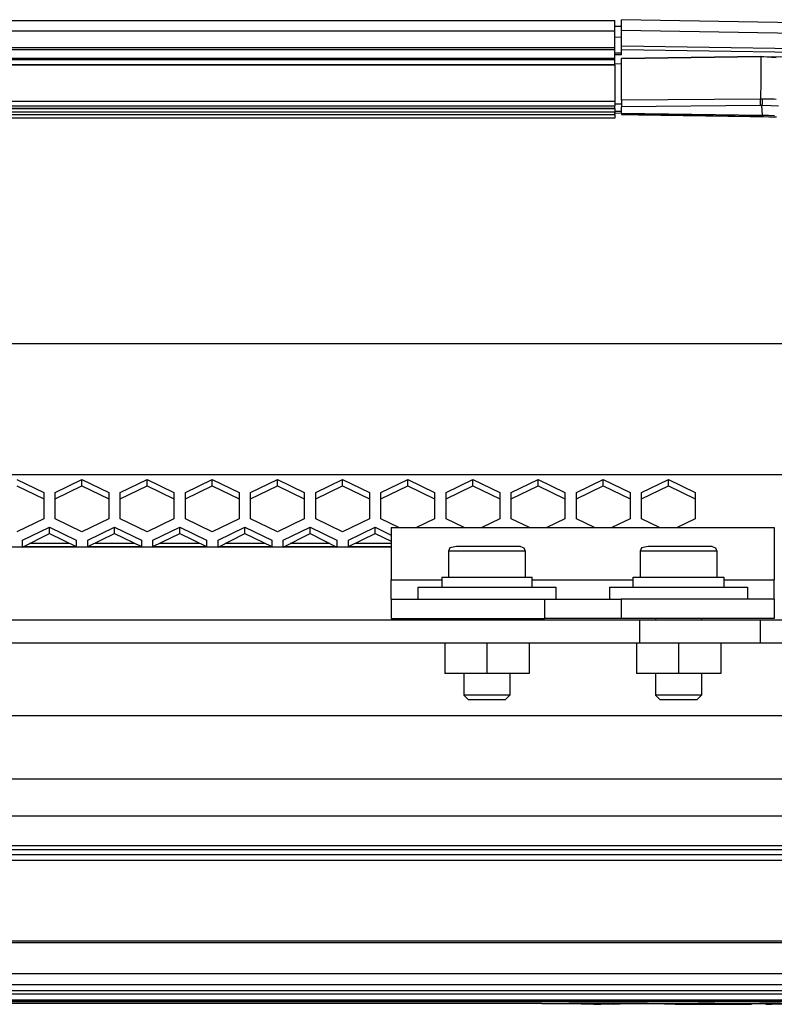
# Model space of a CAD drawing. Header units: millimetres. Extents: x -1168 to 272, y 384 to 518.
# Tile 23 of 25: x 63 to 162, y 389 to 518. Entities that reach past the tile are written whole.
import ezdxf

# ---------------------------------------------------------------- set-up
doc = ezdxf.new("R2010")
doc.units = ezdxf.units.MM

# ---------------------------------------------------------------- blocks, each defined once
blk = doc.blocks.new('Etikett-ARRI-klein__14', base_point=(131.36, 389.25))
at = {"color": 7, "linetype": 'Continuous'}
for p, q in [((131.36, 389.36), (174.36, 389.36)), ((142.42, 389.36), (134.86, 389.35)), ((142.42, 389.36), (134.86, 389.35)), ((134.86, 389.35), (138.08, 389.25)), ((139.04, 389.25), (142.42, 389.36)), ((140.76, 389.25), (142.42, 389.36)), ((142.42, 389.36), (140.76, 389.25)), ((145.14, 389.36), (142.42, 389.36)), ((142.42, 389.36), (145.14, 389.36)), ((145.14, 389.36), (142.42, 389.36)), ((151.19, 389.25), (145.95, 389.36)), ((151.19, 389.25), (145.95, 389.36)), ((145.95, 389.36), (148.77, 389.25)), ((159.76, 389.36), (154.52, 389.25)), ((159.76, 389.36), (154.52, 389.25)), ((157.34, 389.25), (159.76, 389.36)), ((159.76, 389.36), (163.09, 389.25)), ((138.08, 389.25), (139.04, 389.25)), ((148.77, 389.25), (150.16, 389.26)), ((150.16, 389.26), (148.77, 389.25)), ((148.77, 389.25), (151.19, 389.25)), ((151.19, 389.25), (154.52, 389.25)), ((154.52, 389.25), (152, 389.25)), ((154.52, 389.25), (157.34, 389.25)), ((158.73, 389.26), (157.34, 389.25)), ((157.34, 389.25), (158.73, 389.26)), ((163.09, 389.25), (160.57, 389.25)), ((163.09, 389.25), (165.86, 389.25)), ((165.86, 389.25), (163.09, 389.25)), ((165.86, 389.25), (163.09, 389.25)), ((170.49, 389.3), (168.49, 389.3)), ((170.49, 389.3), (168.49, 389.3)), ((169.3, 389.3), (168.65, 389.3)), ((168.65, 389.3), (171.45, 389.3)), ((168.65, 389.3), (171.28, 389.3)), ((169.03, 389.3), (169.3, 389.3)), ((169.3, 389.3), (169.03, 389.3)), ((170.78, 389.3), (169.3, 389.3)), ((169.91, 389.3), (170.11, 389.3)), ((170.11, 389.3), (170.32, 389.3)), ((172.36, 389.3), (170.49, 389.3)), ((172.36, 389.3), (170.49, 389.3)), ((172.36, 389.3), (170.78, 389.3)), ((171.14, 389.3), (170.78, 389.3)), ((171.28, 389.3), (172.5, 389.3)), ((171.45, 389.3), (171.28, 389.3)), ((171.45, 389.3), (172.36, 389.3)), ((171.72, 389.3), (171.85, 389.3))]:
    blk.add_line(p, q, dxfattribs=at)
for points in [[(153.92, 389.36), (153.88, 389.36), (153.63, 389.36), (153.17, 389.36), (152.61, 389.36), (151.95, 389.35), (151.19, 389.25)], [(152, 389.25), (152.55, 389.26), (153.04, 389.31), (153.43, 389.31), (153.73, 389.31), (153.89, 389.35), (153.92, 389.36), (153.88, 389.36), (153.63, 389.36), (153.17, 389.36), (152.61, 389.36), (151.95, 389.35), (151.19, 389.25)], [(162.48, 389.36), (162.45, 389.36), (162.2, 389.36), (161.74, 389.36), (161.18, 389.36), (160.51, 389.36), (159.76, 389.36)], [(160.57, 389.25), (161.12, 389.26), (161.61, 389.31), (162, 389.31), (162.29, 389.31), (162.46, 389.35), (162.48, 389.36), (162.45, 389.36), (162.2, 389.36), (161.74, 389.36), (161.18, 389.36), (160.51, 389.36), (159.76, 389.36)], [(168.86, 389.3), (168.94, 389.3), (169.03, 389.3)], [(169.03, 389.3), (169.16, 389.3), (169.3, 389.3)], [(169.3, 389.3), (169.16, 389.3), (169.03, 389.3)], [(169.3, 389.3), (169.16, 389.3), (169.03, 389.3)], [(169.6, 389.3), (169.58, 389.3), (169.45, 389.3), (169.31, 389.3), (169.3, 389.3)], [(169.3, 389.3), (169.5, 389.3), (169.6, 389.3)], [(169.91, 389.3), (170.01, 389.3), (170.11, 389.3)], [(170.11, 389.3), (170.22, 389.3), (170.32, 389.3)], [(170.49, 389.3), (170.47, 389.3), (170.32, 389.3)], [(170.32, 389.3), (170.47, 389.3), (170.49, 389.3)], [(170.98, 389.3), (170.81, 389.3), (170.78, 389.3)], [(171.28, 389.3), (171.14, 389.3), (170.98, 389.3)], [(171.45, 389.3), (171.44, 389.3), (171.37, 389.3), (171.29, 389.3), (171.28, 389.3)], [(171.28, 389.3), (171.37, 389.3), (171.45, 389.3)]]:
    blk.add_spline(points, degree=3, dxfattribs=at)
blk = doc.blocks.new('Tragblech-Elektronik', base_point=(-1010.3, 438.71))
at = {"color": 7, "linetype": 'Continuous'}
for p, q in [((63.61, 448.98), (70.61, 448.98)), ((72.11, 448.98), (79.11, 448.98)), ((80.61, 448.98), (87.61, 448.98)), ((89.11, 448.98), (96.11, 448.98)), ((97.61, 448.98), (104.61, 448.98)), ((106.11, 448.98), (111.69, 448.98))]:
    blk.add_line(p, q, dxfattribs=at)
blk = doc.blocks.new('Elektronikeinheit-kpl_-S120', base_point=(-1010.3, 438.49))
blk.add_blockref('Tragblech-Elektronik', (-1010.3, 438.71))
blk = doc.blocks.new('Gehaeuseblech-oben-S120__24', base_point=(-1045.22, 413.82))
at = {"color": 1, "linetype": 'Continuous'}
for p, q in [((-352.06, 475.47), (180.52, 475.47)), ((-342.35, 458.38), (182.49, 458.38)), ((184.8, 418.63), (-204.65, 418.63)), ((184.94, 413.82), (-205.14, 413.82))]:
    blk.add_line(p, q, dxfattribs=at)
at = {"color": 7, "linetype": 'Continuous'}
for p, q in [((62.86, 457.73), (66.36, 456.02)), ((67.86, 456.02), (71.36, 457.73)), ((71.36, 457.73), (74.86, 456.02)), ((71.36, 456.92), (71.36, 457.73)), ((76.36, 456.02), (79.86, 457.73)), ((79.86, 457.73), (83.36, 456.02)), ((79.86, 456.92), (79.86, 457.73)), ((84.86, 456.02), (88.36, 457.73)), ((88.36, 457.73), (91.86, 456.02)), ((88.36, 456.92), (88.36, 457.73)), ((93.36, 456.02), (96.86, 457.73)), ((96.86, 457.73), (100.36, 456.02)), ((96.86, 456.92), (96.86, 457.73)), ((101.86, 456.02), (105.36, 457.73)), ((105.36, 457.73), (108.86, 456.02)), ((105.36, 456.92), (105.36, 457.73)), ((110.36, 456.02), (113.86, 457.73)), ((113.86, 457.73), (117.36, 456.02)), ((113.86, 456.92), (113.86, 457.73)), ((118.87, 456.02), (122.37, 457.73)), ((122.37, 457.73), (125.87, 456.02)), ((122.37, 456.92), (122.37, 457.73)), ((127.37, 456.02), (130.87, 457.73)), ((130.87, 457.73), (134.37, 456.02)), ((130.87, 456.92), (130.87, 457.73)), ((135.87, 456.02), (139.37, 457.73)), ((139.37, 457.73), (142.87, 456.02)), ((139.37, 456.92), (139.37, 457.73)), ((144.37, 456.02), (147.87, 457.73)), ((147.87, 457.73), (151.37, 456.02)), ((147.87, 456.92), (147.87, 457.73)), ((62.86, 456.92), (66.36, 455.22)), ((67.86, 455.22), (71.36, 456.92)), ((71.36, 456.92), (74.86, 455.22)), ((76.36, 455.22), (79.86, 456.92)), ((79.86, 456.92), (83.36, 455.22)), ((84.86, 455.22), (88.36, 456.92)), ((88.36, 456.92), (91.86, 455.22)), ((93.36, 455.22), (96.86, 456.92)), ((96.86, 456.92), (100.36, 455.22)), ((101.86, 455.22), (105.36, 456.92)), ((105.36, 456.92), (108.86, 455.22)), ((110.36, 455.22), (113.86, 456.92)), ((113.86, 456.92), (117.36, 455.22)), ((118.87, 455.22), (122.37, 456.92)), ((122.37, 456.92), (125.87, 455.22)), ((127.37, 455.22), (130.87, 456.92)), ((130.87, 456.92), (134.37, 455.22)), ((135.87, 455.22), (139.37, 456.92)), ((139.37, 456.92), (142.87, 455.22)), ((144.37, 455.22), (147.87, 456.92)), ((147.87, 456.92), (151.37, 455.22)), ((66.36, 456.02), (66.36, 452.6)), ((67.86, 452.6), (67.86, 456.02)), ((74.86, 456.02), (74.86, 452.6)), ((76.36, 452.6), (76.36, 456.02)), ((83.36, 456.02), (83.36, 452.6)), ((84.86, 452.6), (84.86, 456.02)), ((91.86, 456.02), (91.86, 452.6)), ((93.36, 452.6), (93.36, 456.02)), ((100.36, 456.02), (100.36, 452.6)), ((101.86, 452.6), (101.86, 456.02)), ((108.86, 456.02), (108.86, 452.6)), ((110.36, 452.6), (110.36, 456.02)), ((117.36, 456.02), (117.36, 452.6)), ((118.87, 452.6), (118.87, 456.02)), ((125.87, 456.02), (125.87, 452.6)), ((127.37, 452.6), (127.37, 456.02)), ((134.37, 456.02), (134.37, 452.6)), ((135.87, 452.6), (135.87, 456.02)), ((142.87, 456.02), (142.87, 452.6)), ((144.37, 452.6), (144.37, 456.02)), ((151.37, 456.02), (151.37, 452.6)), ((66.36, 452.6), (62.86, 450.9)), ((71.36, 450.9), (67.86, 452.6)), ((74.86, 452.6), (71.36, 450.9)), ((79.86, 450.9), (76.36, 452.6)), ((83.36, 452.6), (79.86, 450.9)), ((88.36, 450.9), (84.86, 452.6)), ((91.86, 452.6), (88.36, 450.9)), ((96.86, 450.9), (93.36, 452.6)), ((100.36, 452.6), (96.86, 450.9)), ((105.36, 450.9), (101.86, 452.6)), ((108.86, 452.6), (105.36, 450.9)), ((112.72, 451.45), (110.36, 452.6)), ((117.36, 452.6), (115, 451.45)), ((121.23, 451.45), (118.87, 452.6)), ((125.87, 452.6), (123.51, 451.45)), ((129.73, 451.45), (127.37, 452.6)), ((134.37, 452.6), (132.01, 451.45)), ((138.23, 451.45), (135.87, 452.6)), ((142.87, 452.6), (140.51, 451.45)), ((146.73, 451.45), (144.37, 452.6)), ((151.37, 452.6), (149.01, 451.45)), ((63.61, 449.8), (67.11, 451.51)), ((67.11, 450.7), (67.11, 451.51)), ((67.11, 451.51), (70.61, 449.8)), ((72.11, 449.8), (75.61, 451.51)), ((75.61, 451.51), (79.11, 449.8)), ((75.61, 450.7), (75.61, 451.51)), ((80.61, 449.8), (84.11, 451.51)), ((84.11, 450.7), (84.11, 451.51)), ((84.11, 451.51), (87.61, 449.8)), ((89.11, 449.8), (92.61, 451.51)), ((92.61, 451.51), (96.11, 449.8)), ((92.61, 450.7), (92.61, 451.51)), ((97.61, 449.8), (101.11, 451.51)), ((101.11, 451.51), (104.61, 449.8)), ((101.11, 450.7), (101.11, 451.51)), ((106.11, 449.8), (109.61, 451.51)), ((109.61, 450.7), (109.61, 451.51)), ((109.61, 451.51), (111.69, 450.49)), ((63.61, 448.9), (67.11, 450.7)), ((63.61, 448.9), (63.61, 449.8)), ((67.11, 450.7), (70.61, 449)), ((70.61, 449.8), (70.61, 449)), ((72.11, 449), (75.61, 450.7)), ((72.11, 449), (72.11, 449.8)), ((75.61, 450.7), (79.11, 449)), ((79.11, 449.8), (79.11, 449)), ((80.61, 449), (84.11, 450.7)), ((80.61, 449), (80.61, 449.8)), ((84.11, 450.7), (87.61, 449)), ((87.61, 449.8), (87.61, 449)), ((89.11, 448.9), (92.61, 450.7)), ((89.11, 448.9), (89.11, 449.8)), ((92.61, 450.7), (96.11, 449)), ((96.11, 449.8), (96.11, 449)), ((97.61, 448.9), (101.11, 450.7)), ((97.61, 448.9), (97.61, 449.8)), ((101.11, 450.7), (104.61, 448.9)), ((104.61, 449.8), (104.61, 448.9)), ((106.11, 449), (109.61, 450.7)), ((106.11, 449), (106.11, 449.8)), ((109.61, 450.7), (111.69, 449.69))]:
    blk.add_line(p, q, dxfattribs=at)
blk = doc.blocks.new('Gehaeuseblech-unten-S120', base_point=(-1006.49, 449.44))
at = {"color": 1, "linetype": 'Continuous'}
for p, q in [((64.52, 449.44), (69.69, 449.44)), ((73.02, 449.44), (78.19, 449.44)), ((81.52, 449.44), (86.69, 449.44)), ((90.02, 449.44), (95.19, 449.44)), ((98.52, 449.44), (103.69, 449.44)), ((107.02, 449.44), (111.69, 449.44))]:
    blk.add_line(p, q, dxfattribs=at)
blk = doc.blocks.new('Fuehrung-S120__26', base_point=(-1001.14, 504.87))
at = {"color": 7, "linetype": 'Continuous'}
for p, q in [((-84.37, 517.62), (140.86, 517.62)), ((140.86, 516.22), (140.86, 517.62)), ((140.86, 514.07), (140.86, 516.22)), ((140.86, 513.79), (140.86, 514.07)), ((-438.01, 512.73), (140.86, 512.73)), ((140.86, 512.73), (140.86, 513.79)), ((140.86, 512.49), (140.86, 512.73)), ((140.86, 511.89), (140.86, 512.49)), ((140.86, 506.14), (140.86, 505.72)), ((140.86, 505.37), (140.86, 505.72)), ((140.86, 505.37), (140.86, 504.87)), ((140.86, 504.87), (-368.59, 504.87))]:
    blk.add_line(p, q, dxfattribs=at)
at = {"color": 1, "linetype": 'Continuous'}
for p, q in [((140.86, 516.22), (-1001.14, 516.22)), ((140.86, 514.07), (-1001.14, 514.07)), ((140.86, 513.79), (-1001.14, 513.79)), ((-438.01, 512.73), (140.86, 512.73)), ((140.86, 512.49), (-437.1, 512.49)), ((-369.13, 506.14), (140.86, 506.14)), ((-368.83, 505.72), (140.86, 505.72)), ((-368.7, 505.37), (140.86, 505.37))]:
    blk.add_line(p, q, dxfattribs=at)
blk = doc.blocks.new('Dekorleiste-S120_1__27', base_point=(-1001.14, 506.16))
at = {"color": 7, "linetype": 'Continuous'}
for p, q in [((140.86, 511.83), (-434.89, 511.9)), ((140.86, 511.83), (140.86, 507.1)), ((140.86, 507.1), (140.86, 506.5)), ((140.86, 506.16), (140.86, 506.5))]:
    blk.add_line(p, q, dxfattribs=at)
at = {"color": 1, "linetype": 'Continuous'}
for p, q in [((-434.66, 511.83), (140.86, 511.83)), ((-370.3, 507.1), (140.86, 507.1)), ((-369.45, 506.5), (140.86, 506.5)), ((140.86, 506.16), (-369.14, 506.16))]:
    blk.add_line(p, q, dxfattribs=at)
blk = doc.blocks.new('Rahmen-lang-S120__28', base_point=(-1039.18, 409.47))
at = {"color": 7, "linetype": 'Continuous'}
blk.add_line((-200.14, 409.97), (178.89, 409.97), dxfattribs=at)
at = {"color": 1, "linetype": 'Continuous'}
blk.add_line((-200.14, 409.47), (178.89, 409.47), dxfattribs=at)
blk = doc.blocks.new('Rahmendeckel-bearb__1__29', base_point=(-1039.18, 389.76))
at = {"color": 7, "linetype": 'Continuous'}
for p, q in [((178.89, 408.77), (-200.14, 408.77)), ((-1039.18, 389.76), (178.89, 389.76))]:
    blk.add_line(p, q, dxfattribs=at)
at = {"color": 1, "linetype": 'Continuous'}
for p, q in [((-200.14, 408.08), (178.36, 408.08)), ((178.36, 397.47), (-200.14, 397.47)), ((178.36, 397.26), (-200.14, 397.26)), ((-1038.64, 393.27), (178.36, 393.27)), ((178.36, 391.8), (-1038.64, 391.8)), ((178.36, 391.01), (-1038.64, 391.01)), ((178.36, 390.58), (-1038.64, 390.58)), ((178.36, 389.78), (-1038.64, 389.78))]:
    blk.add_line(p, q, dxfattribs=at)
blk = doc.blocks.new('Gehäuserahmen-lang__30', base_point=(-1039.18, 389.37))
at = {"color": 1, "linetype": 'Continuous'}
for p, q in [((178.89, 389.58), (-1039.18, 389.58)), ((131.36, 389.37), (-1039.18, 389.37))]:
    blk.add_line(p, q, dxfattribs=at)
at = {"color": 7, "linetype": 'Continuous'}
blk.add_line((131.36, 389.37), (-930.68, 389.37), dxfattribs=at)
blk = doc.blocks.new('Seitenteil-links__42', base_point=(140.86, 384.31))
at = {"color": 7, "linetype": 'Continuous'}
for p, q in [((141.76, 516.87), (140.86, 516.86)), ((141.76, 516.32), (141.76, 517.74)), ((186.52, 516.96), (141.76, 517.74)), ((141.76, 514.33), (141.76, 516.32)), ((141.76, 513.85), (141.76, 514.33)), ((141.76, 513.17), (141.76, 513.85)), ((159.93, 512.95), (141.76, 512.66)), ((159.93, 512.95), (161.47, 512.91)), ((187.99, 512.36), (161.47, 512.91)), ((141.76, 511.96), (140.86, 511.95)), ((141.76, 507.23), (141.76, 512.66)), ((141.76, 507.23), (141.76, 506.37)), ((141.76, 505.55), (141.76, 506.37)), ((140.86, 505.59), (140.99, 505.59)), ((140.99, 505.59), (141.76, 505.55)), ((141.76, 505.55), (141.76, 505.36)), ((141.76, 505.36), (143.95, 505.33)), ((142.06, 505.35), (141.76, 505.36)), ((142.44, 505.36), (142.06, 505.35)), ((159.42, 505.12), (142.44, 505.36)), ((143.95, 505.33), (158.54, 505.12)), ((158.54, 505.12), (160.14, 505.1)), ((159.81, 505.1), (159.42, 505.12)), ((160, 505.1), (159.81, 505.1)), ((160.14, 505.1), (160, 505.1)), ((160.14, 505.1), (160.97, 505.08)), ((160.14, 505.1), (160.27, 505.09)), ((160.27, 505.09), (160.97, 505.08)), ((160.97, 505.08), (161.8, 505.04)), ((160.97, 505.08), (161.41, 505.07)), ((161.41, 505.07), (161.98, 505.04))]:
    blk.add_line(p, q, dxfattribs=at)
at = {"color": 1, "linetype": 'Continuous'}
for p, q in [((140.86, 515.47), (141.76, 515.48)), ((186.95, 515.56), (141.76, 516.32)), ((141.76, 514.33), (187.58, 513.61)), ((141.76, 513.37), (140.86, 513.36)), ((141.76, 513.17), (140.86, 513.16)), ((141.76, 513.85), (187.56, 513.13)), ((141.76, 512.66), (159.93, 512.95)), ((159.93, 512.95), (141.76, 512.66)), ((159.93, 512.95), (159.91, 509.71)), ((160.74, 512.84), (159.93, 512.95)), ((161.91, 512.78), (160.74, 512.84)), ((162.45, 512.85), (161.47, 512.91)), ((141.76, 511.96), (140.86, 511.95)), ((159.91, 509.71), (159.89, 507.38)), ((140.86, 506.77), (141.76, 506.77)), ((159.89, 507.38), (141.76, 507.23)), ((159.87, 506.52), (141.76, 506.37)), ((159.87, 506.72), (159.88, 507.15)), ((159.87, 506.52), (159.87, 506.72)), ((160.07, 506.52), (159.87, 506.52)), ((159.88, 507.15), (159.89, 507.38)), ((160.15, 507.38), (159.89, 507.38)), ((160.07, 506.52), (160.14, 506.77)), ((161.27, 506.5), (160.07, 506.52)), ((160.14, 505.29), (160.07, 506.52)), ((160.14, 507.14), (160.15, 507.38)), ((160.14, 506.77), (160.14, 507.14)), ((160.9, 507.37), (160.15, 507.38)), ((161.65, 507.35), (160.9, 507.37)), ((162.25, 506.46), (161.27, 506.5)), ((161.92, 507.34), (161.65, 507.35)), ((141.76, 505.74), (140.86, 505.76)), ((141.76, 505.55), (160.14, 505.29)), ((160.14, 505.29), (160.93, 505.27)), ((160.93, 505.27), (161.71, 505.24))]:
    blk.add_line(p, q, dxfattribs=at)
blk = doc.blocks.new('Seitenteil-links-kpl__1__43', base_point=(140.86, 384.31))
blk.add_blockref('Seitenteil-links__42', (140.86, 384.31))
blk = doc.blocks.new('Gehaeuse-kpl_-S120__49', base_point=(-1101.34, 384.31))
for name, p in [('Fuehrung-S120__26', (-1001.14, 504.87)), ('Seitenteil-links-kpl__1__43', (140.86, 384.31)), ('Dekorleiste-S120_1__27', (-1001.14, 506.16)), ('Gehaeuseblech-oben-S120__24', (-1045.22, 413.82)), ('Gehaeuseblech-unten-S120', (-1006.49, 449.44)), ('Rahmen-lang-S120__28', (-1039.18, 409.47)), ('Rahmendeckel-bearb__1__29', (-1039.18, 389.76)), ('Gehäuserahmen-lang__30', (-1039.18, 389.37))]:
    blk.add_blockref(name, p)
blk = doc.blocks.new('Steg-2__62', base_point=(-505.81, 432.4))
at = {"color": 7, "linetype": 'Continuous'}
for p, q in [((-188.81, 439.4), (144.15, 439.4)), ((144.15, 439.4), (159.87, 439.4)), ((159.87, 439.4), (174.71, 439.4)), ((-188.81, 436.4), (144.15, 436.4)), ((118.69, 436.4), (118.69, 432.4)), ((124.19, 436.4), (124.19, 432.4)), ((129.69, 436.4), (129.69, 432.4)), ((143.69, 436.4), (143.69, 432.4)), ((144.15, 436.4), (159.87, 436.4)), ((149.19, 436.4), (149.19, 432.4)), ((154.69, 436.4), (154.69, 432.4)), ((159.87, 436.4), (174.71, 436.4)), ((124.19, 432.4), (118.69, 432.4)), ((129.69, 432.4), (124.19, 432.4)), ((149.19, 432.4), (143.69, 432.4)), ((154.69, 432.4), (149.19, 432.4))]:
    blk.add_line(p, q, dxfattribs=at)
at = {"color": 1, "linetype": 'Continuous'}
for p, q in [((144.15, 436.4), (144.15, 439.4)), ((159.87, 436.4), (159.87, 439.4))]:
    blk.add_line(p, q, dxfattribs=at)
blk = doc.blocks.new('Verstärkung-Brücke__63', base_point=(-1037.22, 432.4))
blk.add_blockref('Steg-2__62', (-505.81, 432.4))
blk = doc.blocks.new('Federring_DIN128-A6-2', base_point=(143.29, 443.7))
at = {"color": 7, "linetype": 'Continuous'}
for p, q in [((143.29, 445), (155.09, 445)), ((143.29, 443.7), (143.29, 445)), ((155.09, 445), (155.09, 443.7))]:
    blk.add_line(p, q, dxfattribs=at)
blk = doc.blocks.new('Zylinderschraube-7__91', base_point=(144.19, 429))
at = {"color": 7, "linetype": 'Continuous'}
for p, q in [((144.36, 448.83), (144.19, 448.4)), ((145.22, 449), (144.36, 448.83)), ((150.17, 449), (145.22, 449)), ((153.59, 449), (150.17, 449)), ((153.59, 449), (154.01, 448.83)), ((154.01, 448.83), (154.19, 448.4)), ((144.19, 448.4), (144.19, 445)), ((154.19, 448.4), (154.19, 445)), ((146.19, 439.6), (146.19, 439.4)), ((152.19, 439.6), (152.19, 439.4)), ((146.19, 432.4), (146.19, 429.6)), ((152.19, 432.4), (152.19, 429.6)), ((149.67, 429.6), (146.19, 429.6)), ((146.79, 429), (146.19, 429.6)), ((152.19, 429.6), (149.67, 429.6)), ((152.19, 429.6), (151.59, 429)), ((147.35, 429), (146.79, 429)), ((151.59, 429), (147.35, 429))]:
    blk.add_line(p, q, dxfattribs=at)
at = {"color": 1, "linetype": 'Continuous'}
for p, q in [((150.3, 448.4), (144.19, 448.4)), ((154.19, 448.4), (150.3, 448.4))]:
    blk.add_line(p, q, dxfattribs=at)
blk = doc.blocks.new('05_02357_P_Scheibe_DIN9021_6_4-140HV_1_2_1_1', base_point=(140.19, 442.1))
at = {"color": 7, "linetype": 'Continuous'}
for p, q in [((140.19, 443.7), (158.19, 443.7)), ((140.19, 443.7), (140.19, 442.1)), ((158.19, 443.7), (158.19, 442.1))]:
    blk.add_line(p, q, dxfattribs=at)
blk = doc.blocks.new('Zylinderschraube-8__100', base_point=(119.19, 429))
at = {"color": 7, "linetype": 'Continuous'}
for p, q in [((119.36, 448.83), (119.19, 448.4)), ((120.22, 449), (119.36, 448.83)), ((125.17, 449), (120.22, 449)), ((128.59, 449), (125.17, 449)), ((128.59, 449), (129.01, 448.83)), ((129.01, 448.83), (129.19, 448.4)), ((119.19, 448.4), (119.19, 445)), ((129.19, 448.4), (129.19, 445)), ((121.19, 439.6), (121.19, 439.4)), ((127.19, 439.6), (127.19, 439.4)), ((121.19, 432.4), (121.19, 429.6)), ((127.19, 432.4), (127.19, 429.6)), ((124.67, 429.6), (121.19, 429.6)), ((121.79, 429), (121.19, 429.6)), ((127.19, 429.6), (124.67, 429.6)), ((127.19, 429.6), (126.59, 429)), ((122.35, 429), (121.79, 429)), ((126.59, 429), (122.35, 429))]:
    blk.add_line(p, q, dxfattribs=at)
at = {"color": 1, "linetype": 'Continuous'}
for p, q in [((125.3, 448.4), (119.19, 448.4)), ((129.19, 448.4), (125.3, 448.4))]:
    blk.add_line(p, q, dxfattribs=at)
blk = doc.blocks.new('Tragrohr_drehen__101', base_point=(-380.81, 426.9))
at = {"color": 7, "linetype": 'Continuous'}
for p, q in [((111.69, 448.9), (-278.31, 448.9)), ((170.69, 426.9), (-58.31, 426.9))]:
    blk.add_line(p, q, dxfattribs=at)
blk = doc.blocks.new('Rohrschelle-3__102', base_point=(111.69, 439.6))
at = {"color": 7, "linetype": 'Continuous'}
for p, q in [((111.69, 451.45), (111.69, 444.62)), ((111.69, 451.45), (161.69, 451.45)), ((161.69, 451.45), (161.69, 444.62)), ((111.69, 442.1), (111.69, 444.62)), ((161.69, 442.1), (161.69, 444.62)), ((111.69, 442.1), (111.69, 439.6)), ((111.69, 442.1), (131.69, 442.1)), ((131.69, 442.1), (141.69, 442.1)), ((161.69, 442.1), (141.69, 442.1)), ((161.69, 442.1), (161.69, 439.6)), ((111.69, 439.6), (131.69, 439.6)), ((141.69, 439.6), (131.69, 439.6)), ((161.69, 439.6), (141.69, 439.6))]:
    blk.add_line(p, q, dxfattribs=at)
at = {"color": 1, "linetype": 'Continuous'}
for p, q in [((111.69, 444.62), (118.29, 444.62)), ((130.09, 444.62), (143.29, 444.62)), ((155.09, 444.62), (161.69, 444.62)), ((131.69, 442.1), (131.69, 439.6)), ((141.69, 442.1), (141.69, 439.6))]:
    blk.add_line(p, q, dxfattribs=at)
blk = doc.blocks.new('Träger-drehen__105', base_point=(-380.81, 424.35))
for name, p in [('Tragrohr_drehen__101', (-380.81, 426.9)), ('Rohrschelle-3__102', (111.69, 439.6))]:
    blk.add_blockref(name, p)
blk = doc.blocks.new('Federring_DIN128-A6-3', base_point=(118.29, 443.7))
at = {"color": 7, "linetype": 'Continuous'}
for p, q in [((118.29, 445), (130.09, 445)), ((118.29, 445), (118.29, 443.7)), ((130.09, 443.7), (130.09, 445))]:
    blk.add_line(p, q, dxfattribs=at)
blk = doc.blocks.new('05_02357_P_Scheibe_DIN9021_6_4-140HV_1_2_1_1_1', base_point=(115.19, 442.1))
at = {"color": 7, "linetype": 'Continuous'}
for p, q in [((115.19, 443.7), (133.19, 443.7)), ((115.19, 443.7), (115.19, 442.1)), ((133.19, 443.7), (133.19, 442.1))]:
    blk.add_line(p, q, dxfattribs=at)
blk = doc.blocks.new('Haltebügel-P_O_-S120__108', base_point=(-1167.96, 399.72))
for name, p in [('Verstärkung-Brücke__63', (-1037.22, 432.4)), ('Träger-drehen__105', (-380.81, 424.35)), ('Zylinderschraube-8__100', (119.19, 429)), ('Zylinderschraube-7__91', (144.19, 429)), ('Federring_DIN128-A6-3', (118.29, 443.7)), ('Federring_DIN128-A6-2', (143.29, 443.7)), ('05_02357_P_Scheibe_DIN9021_6_4-140HV_1_2_1_1_1', (115.19, 442.1)), ('05_02357_P_Scheibe_DIN9021_6_4-140HV_1_2_1_1', (140.19, 442.1))]:
    blk.add_blockref(name, p)
blk = doc.blocks.new('S120_1__109', base_point=(-1167.96, 384.31))
for name, p in [('Haltebügel-P_O_-S120__108', (-1167.96, 399.72)), ('Gehaeuse-kpl_-S120__49', (-1101.34, 384.31)), ('Elektronikeinheit-kpl_-S120', (-1010.3, 438.49)), ('Etikett-ARRI-klein__14', (131.36, 389.25))]:
    blk.add_blockref(name, p)
blk = doc.blocks.new('Drfsicht2', base_point=(-451, 508))
blk.add_blockref('S120_1__109', (-1167.96, 384.31))

msp = doc.modelspace()

# ---------------------------------------------------------------- block references
msp.add_blockref('Drfsicht2', (-451, 508))

doc.saveas('drawing.dxf')
